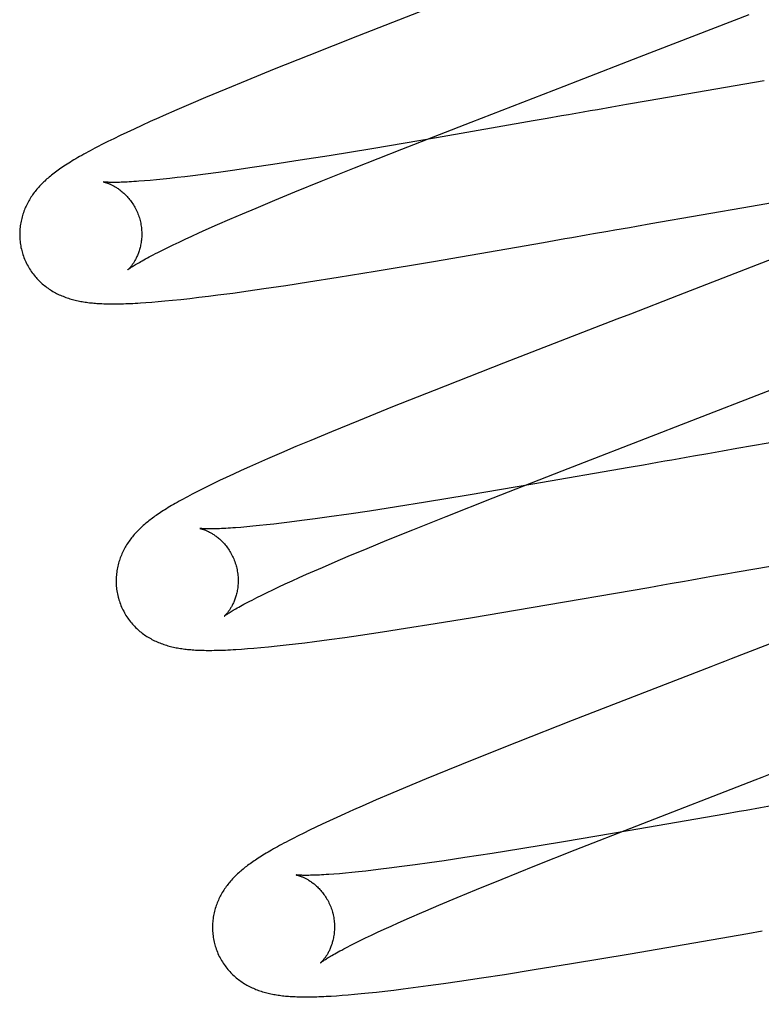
# Model space of a CAD drawing. Header units: inches. Extents: x 0 to 218, y 0 to 141.
# Tile 23 of 114: x 95.912 to 96.034, y 51.536 to 51.698. Entities that reach past the tile are written whole.
import ezdxf

# ---------------------------------------------------------------- set-up
doc = ezdxf.new("R2010")
doc.units = ezdxf.units.IN
doc.header["$LTSCALE"] = 11.987179
doc.header["$MEASUREMENT"] = 0
doc.linetypes.add('HIDDEN', pattern=[0.2, 0.1, -0.1])
doc.layers.add('DEFAULT_2', color=8, linetype='HIDDEN')

msp = doc.modelspace()

# ---------------------------------------------------------------- linework, layer by layer
at = {"layer": 'DEFAULT_2', "color": 8, "linetype": 'HIDDEN'}
for p, q in [((95.99963, 55.38847), (95.99963, 49.88797)), ((95.98234, 51.70088), (95.96761, 51.69513)), ((96.01384, 51.69173), (96.03177, 51.69871)), ((95.96761, 51.69513), (95.95967, 51.69199)), ((95.95967, 51.69199), (95.95401, 51.68972)), ((96.00374, 51.68782), (96.01384, 51.69173)), ((95.95401, 51.68972), (95.9495, 51.68789)), ((95.9495, 51.68789), (95.94605, 51.68646)), ((96.03425, 51.68783), (96.01526, 51.68455)), ((95.94605, 51.68646), (95.94274, 51.68507)), ((95.94274, 51.68507), (95.94035, 51.68406)), ((96.01526, 51.68455), (96.01169, 51.68393)), ((95.93806, 51.68307), (95.93582, 51.68209)), ((95.94035, 51.68406), (95.93806, 51.68307)), ((96.00931, 51.68351), (96.00694, 51.68309)), ((96.01169, 51.68393), (96.00931, 51.68351)), ((95.93367, 51.68113), (95.93231, 51.68051)), ((95.97491, 51.67662), (95.98626, 51.68105)), ((95.99639, 51.68125), (95.98057, 51.6785)), ((95.99871, 51.68165), (95.99639, 51.68125)), ((96.00105, 51.68206), (95.99871, 51.68165)), ((95.92984, 51.67937), (95.92874, 51.67884)), ((95.93103, 51.67992), (95.92984, 51.67937)), ((95.93231, 51.68051), (95.93103, 51.67992)), ((95.92675, 51.67787), (95.92586, 51.67742)), ((95.92771, 51.67834), (95.92675, 51.67787)), ((95.92874, 51.67884), (95.92771, 51.67834)), ((95.98057, 51.6785), (95.96996, 51.6767)), ((95.92586, 51.67742), (95.92502, 51.67699)), ((95.96996, 51.6767), (95.96298, 51.67555)), ((95.96716, 51.67355), (95.97491, 51.67662)), ((95.95826, 51.6748), (95.95378, 51.6741)), ((95.96298, 51.67555), (95.95826, 51.6748)), ((95.94489, 51.67282), (95.94272, 51.67253)), ((95.94717, 51.67313), (95.94489, 51.67282)), ((95.95039, 51.6736), (95.94717, 51.67313)), ((95.95378, 51.6741), (95.95039, 51.6736)), ((95.96169, 51.67136), (95.96716, 51.67355)), ((95.93368, 51.67151), (95.93273, 51.67142)), ((95.9347, 51.6716), (95.93368, 51.67151)), ((95.93578, 51.67171), (95.9347, 51.6716)), ((95.93691, 51.67183), (95.93578, 51.67171)), ((95.93811, 51.67196), (95.93691, 51.67183)), ((95.93936, 51.67211), (95.93811, 51.67196)), ((95.94066, 51.67227), (95.93936, 51.67211)), ((95.94272, 51.67253), (95.94066, 51.67227)), ((95.95738, 51.6696), (95.96169, 51.67136)), ((95.95411, 51.66826), (95.95738, 51.6696)), ((95.95101, 51.66696), (95.95411, 51.66826)), ((96.0322, 51.66729), (96.04372, 51.66924)), ((95.9488, 51.66603), (95.95101, 51.66696)), ((96.01571, 51.66442), (96.0322, 51.66729)), ((95.94471, 51.66426), (95.9467, 51.66513)), ((95.9467, 51.66513), (95.9488, 51.66603)), ((95.94165, 51.66289), (95.94283, 51.66343)), ((95.94283, 51.66343), (95.94471, 51.66426)), ((96.00864, 51.66318), (96.00981, 51.66339)), ((96.01335, 51.66401), (96.01571, 51.66442)), ((95.93841, 51.6614), (95.93943, 51.66188)), ((95.93943, 51.66188), (95.94051, 51.66238)), ((95.94051, 51.66238), (95.94165, 51.66289)), ((95.99812, 51.66134), (96.0016, 51.66195)), ((95.93491, 51.65969), (95.93569, 51.66009)), ((95.93569, 51.66009), (95.93654, 51.6605)), ((95.93654, 51.6605), (95.93745, 51.66094)), ((95.93745, 51.66094), (95.93841, 51.6614)), ((95.98009, 51.65823), (95.99812, 51.66134)), ((96.0358, 51.65869), (96.02018, 51.65262)), ((95.97053, 51.65662), (95.98009, 51.65823)), ((95.95962, 51.65487), (95.96447, 51.65563)), ((95.96447, 51.65563), (95.97053, 51.65662)), ((95.94971, 51.65339), (95.95231, 51.65376)), ((95.95231, 51.65376), (95.95589, 51.65429)), ((95.95589, 51.65429), (95.95962, 51.65487)), ((95.9361, 51.65174), (95.93734, 51.65186)), ((95.93734, 51.65186), (95.93869, 51.652)), ((95.93869, 51.652), (95.94015, 51.65216)), ((95.94015, 51.65216), (95.94166, 51.65234)), ((95.94166, 51.65234), (95.9432, 51.65252)), ((95.9432, 51.65252), (95.94477, 51.65272)), ((95.94477, 51.65272), (95.9472, 51.65304)), ((95.9472, 51.65304), (95.94971, 51.65339)), ((96.02018, 51.65262), (96.01234, 51.64959)), ((95.93298, 51.65148), (95.93394, 51.65155)), ((95.93394, 51.65155), (95.93497, 51.65164)), ((95.93497, 51.65164), (95.9361, 51.65174)), ((95.99155, 51.64153), (95.98019, 51.63708)), ((95.98019, 51.63708), (95.97335, 51.63436)), ((95.97335, 51.63436), (95.96778, 51.63211)), ((95.96778, 51.63211), (95.96335, 51.6303)), ((96.04995, 51.63102), (96.02979, 51.62754)), ((95.96335, 51.6303), (95.95997, 51.62889)), ((96.00114, 51.62391), (96.01748, 51.63024)), ((95.95752, 51.62786), (95.95517, 51.62685)), ((95.95997, 51.62889), (95.95752, 51.62786)), ((95.95517, 51.62685), (95.95289, 51.62586)), ((96.02504, 51.62671), (96.02267, 51.62629)), ((96.02741, 51.62712), (96.02504, 51.62671)), ((96.02979, 51.62754), (96.02741, 51.62712)), ((95.94997, 51.62457), (95.9486, 51.62395)), ((95.95141, 51.62521), (95.94997, 51.62457)), ((95.95289, 51.62586), (95.95141, 51.62521)), ((96.01213, 51.62445), (95.99634, 51.6217)), ((96.01446, 51.62485), (96.01213, 51.62445)), ((96.01679, 51.62526), (96.01446, 51.62485)), ((95.94614, 51.62282), (95.94504, 51.6223)), ((95.94733, 51.62337), (95.94614, 51.62282)), ((95.9486, 51.62395), (95.94733, 51.62337)), ((95.98984, 51.61949), (96.00114, 51.62391)), ((95.94306, 51.62134), (95.94217, 51.62089)), ((95.94402, 51.6218), (95.94306, 51.62134)), ((95.94504, 51.6223), (95.94402, 51.6218)), ((95.99634, 51.6217), (95.98574, 51.61991)), ((95.94133, 51.62047), (95.94054, 51.62006)), ((95.94217, 51.62089), (95.94133, 51.62047)), ((95.98574, 51.61991), (95.97877, 51.61876)), ((95.97405, 51.61801), (95.96958, 51.61731)), ((95.97877, 51.61876), (95.97405, 51.61801)), ((95.98214, 51.61643), (95.98984, 51.61949)), ((95.96298, 51.61634), (95.9607, 51.61603)), ((95.96619, 51.61681), (95.96298, 51.61634)), ((95.96958, 51.61731), (95.96619, 51.61681)), ((95.97671, 51.61425), (95.98214, 51.61643)), ((95.94949, 51.61472), (95.94854, 51.61463)), ((95.95051, 51.61481), (95.94949, 51.61472)), ((95.95159, 51.61492), (95.95051, 51.61481)), ((95.95272, 51.61504), (95.95159, 51.61492)), ((95.95392, 51.61517), (95.95272, 51.61504)), ((95.95517, 51.61532), (95.95392, 51.61517)), ((95.95647, 51.61548), (95.95517, 51.61532)), ((95.95853, 51.61574), (95.95647, 51.61548)), ((95.9607, 51.61603), (95.95853, 51.61574)), ((95.97243, 51.61251), (95.97671, 51.61425)), ((95.9692, 51.61117), (95.97243, 51.61251)), ((95.96396, 51.60896), (95.96613, 51.60989)), ((95.96613, 51.60989), (95.9692, 51.61117)), ((96.03304, 51.6079), (96.0484, 51.61057)), ((95.96188, 51.60807), (95.96396, 51.60896)), ((95.95808, 51.60639), (95.9593, 51.60694)), ((96.02948, 51.60728), (96.03304, 51.6079)), ((95.95475, 51.60487), (95.95581, 51.60536)), ((95.95581, 51.60536), (95.95692, 51.60587)), ((95.95692, 51.60587), (95.95808, 51.60639)), ((96.01534, 51.6048), (96.01768, 51.60521)), ((96.0212, 51.60583), (96.02238, 51.60604)), ((95.95112, 51.60311), (95.95194, 51.60352)), ((95.95194, 51.60352), (95.95282, 51.60395)), ((95.95282, 51.60395), (95.95376, 51.6044)), ((95.95376, 51.6044), (95.95475, 51.60487)), ((95.99606, 51.60147), (96.01534, 51.6048)), ((95.95036, 51.60272), (95.95112, 51.60311)), ((95.98646, 51.59985), (95.99606, 51.60147)), ((95.9755, 51.59809), (95.98036, 51.59886)), ((95.98036, 51.59886), (95.98646, 51.59985)), ((95.96554, 51.5966), (95.96815, 51.59698)), ((95.96815, 51.59698), (95.97175, 51.59751)), ((95.97175, 51.59751), (95.9755, 51.59809)), ((95.95446, 51.59521), (95.95594, 51.59537)), ((95.95594, 51.59537), (95.95746, 51.59555)), ((95.95746, 51.59555), (95.959, 51.59573)), ((95.959, 51.59573), (95.96057, 51.59593)), ((95.96057, 51.59593), (95.96301, 51.59626)), ((95.96301, 51.59626), (95.96554, 51.5966)), ((95.94862, 51.59468), (95.94961, 51.59475)), ((95.94961, 51.59475), (95.95067, 51.59484)), ((95.95067, 51.59484), (95.95182, 51.59494)), ((95.95182, 51.59494), (95.95308, 51.59506)), ((95.95308, 51.59506), (95.95446, 51.59521)), ((96.00278, 51.58296), (95.99366, 51.57937)), ((95.99366, 51.57937), (95.98694, 51.57668)), ((95.98694, 51.57668), (95.98237, 51.57483)), ((95.98237, 51.57483), (95.97886, 51.57339)), ((95.97886, 51.57339), (95.97549, 51.57198)), ((95.97549, 51.57198), (95.97306, 51.57096)), ((95.9707, 51.56995), (95.96842, 51.56896)), ((95.97306, 51.57096), (95.9707, 51.56995)), ((95.96696, 51.56831), (95.96557, 51.56769)), ((95.96842, 51.56896), (95.96696, 51.56831)), ((96.03015, 51.56804), (96.02782, 51.56764)), ((95.96303, 51.56654), (95.96187, 51.566)), ((95.96426, 51.5671), (95.96303, 51.56654)), ((95.96557, 51.56769), (95.96426, 51.5671)), ((96.02782, 51.56764), (96.012, 51.56489)), ((95.95977, 51.565), (95.95883, 51.56453)), ((95.96079, 51.56548), (95.95977, 51.565)), ((95.96187, 51.566), (95.96079, 51.56548)), ((96.012, 51.56489), (96.00139, 51.56309)), ((96.00331, 51.56178), (96.01338, 51.56573)), ((95.9571, 51.56366), (95.95631, 51.56325)), ((95.95794, 51.56409), (95.9571, 51.56366)), ((95.95883, 51.56453), (95.95794, 51.56409)), ((96.00139, 51.56309), (95.99441, 51.56195)), ((95.99441, 51.56195), (95.9897, 51.56119)), ((95.99669, 51.55915), (96.00331, 51.56178)), ((95.98184, 51.56), (95.97941, 51.55965)), ((95.98522, 51.5605), (95.98184, 51.56)), ((95.9897, 51.56119), (95.98522, 51.5605)), ((95.96898, 51.5583), (95.96782, 51.55817)), ((95.9702, 51.55844), (95.96898, 51.5583)), ((95.97147, 51.55859), (95.9702, 51.55844)), ((95.9728, 51.55875), (95.97147, 51.55859)), ((95.97489, 51.55902), (95.9728, 51.55875)), ((95.9771, 51.55932), (95.97489, 51.55902)), ((95.97941, 51.55965), (95.9771, 51.55932)), ((95.99134, 51.55699), (95.99669, 51.55915)), ((95.9647, 51.55787), (95.96378, 51.5578)), ((95.96568, 51.55796), (95.9647, 51.55787)), ((95.96672, 51.55806), (95.96568, 51.55796)), ((95.96782, 51.55817), (95.96672, 51.55806)), ((95.98714, 51.55527), (95.99134, 51.55699)), ((95.98397, 51.55396), (95.98714, 51.55527)), ((95.98097, 51.55269), (95.98397, 51.55396)), ((95.97884, 51.55179), (95.98097, 51.55269)), ((95.97431, 51.5498), (95.97618, 51.55063)), ((95.97093, 51.54826), (95.972, 51.54875)), ((95.972, 51.54875), (95.97313, 51.54927)), ((95.97313, 51.54927), (95.97431, 51.5498)), ((95.96806, 51.54689), (95.96896, 51.54733)), ((95.96896, 51.54733), (95.96992, 51.54778)), ((95.96992, 51.54778), (95.97093, 51.54826)), ((96.0123, 51.54475), (96.03157, 51.54809)), ((96.03157, 51.54809), (96.03391, 51.5485)), ((95.96643, 51.54608), (95.96722, 51.54647)), ((95.96722, 51.54647), (95.96806, 51.54689)), ((96.00269, 51.54313), (96.0123, 51.54475)), ((95.99171, 51.54136), (95.99659, 51.54214)), ((95.99659, 51.54214), (96.00269, 51.54313)), ((95.98435, 51.54025), (95.98796, 51.54078)), ((95.98796, 51.54078), (95.99171, 51.54136)), ((95.97357, 51.53879), (95.97512, 51.53898)), ((95.97512, 51.53898), (95.97673, 51.53919)), ((95.97673, 51.53919), (95.97921, 51.53952)), ((95.97921, 51.53952), (95.98175, 51.53987)), ((95.98175, 51.53987), (95.98435, 51.54025)), ((95.96421, 51.53787), (95.96513, 51.53794)), ((95.96513, 51.53794), (95.96611, 51.53802)), ((95.96611, 51.53802), (95.96715, 51.53811)), ((95.96715, 51.53811), (95.96826, 51.53821)), ((95.96826, 51.53821), (95.96945, 51.53833)), ((95.96945, 51.53833), (95.97074, 51.53847)), ((95.97074, 51.53847), (95.97211, 51.53862)), ((95.97211, 51.53862), (95.97357, 51.53879))]:
    msp.add_line(p, q, dxfattribs=at)
for points in [[(95.98626, 51.68105), (96.00151, 51.68696), (96.00374, 51.68782)], [(96.00694, 51.68309), (96.00576, 51.68289), (96.00458, 51.68268), (96.0034, 51.68247), (96.00222, 51.68227), (96.00105, 51.68206)], [(95.93582, 51.68209), (95.93509, 51.68177), (95.93367, 51.68113)], [(95.92502, 51.67699), (95.92462, 51.67678), (95.92423, 51.67657), (95.92385, 51.67637), (95.92349, 51.67617), (95.92313, 51.67598), (95.92278, 51.67579), (95.92245, 51.6756), (95.92212, 51.67541), (95.9218, 51.67523), (95.92149, 51.67504), (95.92119, 51.67487), (95.92089, 51.67469), (95.92061, 51.67451), (95.92033, 51.67434), (95.92006, 51.67417), (95.9198, 51.674), (95.91954, 51.67383), (95.91929, 51.67367), (95.91905, 51.6735), (95.91882, 51.67334), (95.91859, 51.67317), (95.91836, 51.67301), (95.91815, 51.67285), (95.91793, 51.67269), (95.91773, 51.67253), (95.91753, 51.67237), (95.91733, 51.67221), (95.91714, 51.67205), (95.91695, 51.67189), (95.91676, 51.67173), (95.91658, 51.67157), (95.9164, 51.6714), (95.91623, 51.67124), (95.91606, 51.67107), (95.91589, 51.6709), (95.91573, 51.67073), (95.91556, 51.67056), (95.91541, 51.67039), (95.91525, 51.67021), (95.9151, 51.67004), (95.91496, 51.66986), (95.91481, 51.66968), (95.91467, 51.6695), (95.91453, 51.66931), (95.9144, 51.66912), (95.91427, 51.66893), (95.91414, 51.66874), (95.91402, 51.66854), (95.9139, 51.66834), (95.91378, 51.66814), (95.91366, 51.66793), (95.91355, 51.66772), (95.91345, 51.66751), (95.91335, 51.6673), (95.91325, 51.66709), (95.91315, 51.66687), (95.91307, 51.66665), (95.91298, 51.66643), (95.9129, 51.6662), (95.91283, 51.66598), (95.91275, 51.66575), (95.91269, 51.66552), (95.91263, 51.66528), (95.91257, 51.66504), (95.91252, 51.6648), (95.91247, 51.66456), (95.91243, 51.66431), (95.91239, 51.66407), (95.91236, 51.66382), (95.91234, 51.66357), (95.91232, 51.66331), (95.91231, 51.66306), (95.9123, 51.66281), (95.9123, 51.66255), (95.9123, 51.66229), (95.91232, 51.66204), (95.91233, 51.66178), (95.91236, 51.66152), (95.91239, 51.66127), (95.91242, 51.66101), (95.91247, 51.66076), (95.91251, 51.6605), (95.91257, 51.66025), (95.91263, 51.66), (95.91269, 51.65979)], [(95.92601, 51.67124), (95.926, 51.67124), (95.92601, 51.67124), (95.92602, 51.67124), (95.92604, 51.67124), (95.92607, 51.67123), (95.92611, 51.67122), (95.92615, 51.67121), (95.9262, 51.6712), (95.92625, 51.67119), (95.92631, 51.67117), (95.92637, 51.67115), (95.92644, 51.67113), (95.92652, 51.67111), (95.92659, 51.67108), (95.92668, 51.67105), (95.92676, 51.67102), (95.92685, 51.67099), (95.92695, 51.67095), (95.92704, 51.67091), (95.92714, 51.67087), (95.92725, 51.67082), (95.92735, 51.67077), (95.92746, 51.67072), (95.92757, 51.67066), (95.92768, 51.6706), (95.9278, 51.67054), (95.92792, 51.67047), (95.92804, 51.6704), (95.92816, 51.67032), (95.92829, 51.67024), (95.92842, 51.67015), (95.92855, 51.67006), (95.92868, 51.66997), (95.92881, 51.66987), (95.92894, 51.66976), (95.92908, 51.66965), (95.92921, 51.66953), (95.92935, 51.66941), (95.92948, 51.66928), (95.92962, 51.66915), (95.92976, 51.66901), (95.9299, 51.66886), (95.93003, 51.66871), (95.93017, 51.66855), (95.9303, 51.66839), (95.93043, 51.66822), (95.93056, 51.66805), (95.93069, 51.66786), (95.93081, 51.66768), (95.93094, 51.66749), (95.93105, 51.66729), (95.93117, 51.66709), (95.93127, 51.66689), (95.93138, 51.66668), (95.93148, 51.66646), (95.93157, 51.66625), (95.93166, 51.66603), (95.93175, 51.6658), (95.93183, 51.66558), (95.9319, 51.66535), (95.93196, 51.66515)], [(95.93273, 51.67142), (95.93183, 51.67135), (95.93141, 51.67132), (95.93101, 51.6713), (95.93062, 51.67127), (95.93024, 51.67125), (95.92989, 51.67123), (95.92955, 51.67122), (95.92922, 51.6712), (95.92891, 51.67119), (95.92862, 51.67118), (95.92835, 51.67118), (95.92809, 51.67117), (95.92786, 51.67117), (95.92764, 51.67117), (95.92743, 51.67117), (95.92725, 51.67117), (95.92708, 51.67118), (95.92693, 51.67118), (95.92679, 51.67119), (95.92666, 51.67119), (95.92654, 51.6712), (95.92644, 51.6712), (95.92635, 51.67121), (95.92627, 51.67122), (95.9262, 51.67122), (95.92615, 51.67123), (95.9261, 51.67123), (95.92606, 51.67124), (95.92603, 51.67124), (95.92601, 51.67124), (95.92601, 51.67124)], [(95.93196, 51.66515), (95.93201, 51.66495), (95.93207, 51.66471), (95.93212, 51.66448), (95.93216, 51.66424), (95.9322, 51.66401), (95.93223, 51.66377), (95.93225, 51.66354), (95.93227, 51.66331), (95.93228, 51.66308), (95.93229, 51.66285), (95.93229, 51.66262), (95.93229, 51.66239), (95.93228, 51.66217), (95.93226, 51.66195), (95.93224, 51.66173), (95.93222, 51.66152), (95.93219, 51.66131), (95.93215, 51.66111), (95.93211, 51.66091), (95.93207, 51.66071), (95.93203, 51.66052), (95.93198, 51.66033), (95.93193, 51.66015), (95.93187, 51.65998), (95.93182, 51.65981), (95.93176, 51.65965), (95.9317, 51.65949), (95.93164, 51.65933), (95.93158, 51.65918), (95.93151, 51.65904), (95.93145, 51.6589), (95.93138, 51.65876), (95.93132, 51.65863), (95.93125, 51.65851), (95.93118, 51.65839), (95.93112, 51.65827), (95.93105, 51.65816), (95.93099, 51.65806), (95.93092, 51.65796), (95.93086, 51.65786), (95.93079, 51.65777), (95.93073, 51.65768), (95.93067, 51.65759), (95.93061, 51.65751), (95.93055, 51.65744), (95.93049, 51.65737), (95.93043, 51.6573), (95.93038, 51.65723), (95.93033, 51.65718), (95.93028, 51.65712), (95.93023, 51.65707), (95.93019, 51.65703), (95.93015, 51.65699), (95.93012, 51.65695), (95.93009, 51.65692), (95.93006, 51.6569), (95.93004, 51.65688), (95.93002, 51.65686), (95.93001, 51.65685), (95.93001, 51.65685)], [(96.00511, 51.66257), (96.00628, 51.66277), (96.00864, 51.66318)], [(96.00981, 51.66339), (96.01217, 51.6638), (96.01335, 51.66401)], [(96.0016, 51.66195), (96.00277, 51.66216), (96.00511, 51.66257)], [(95.91269, 51.65979), (95.91275, 51.65958), (95.91283, 51.65933), (95.91291, 51.65908), (95.913, 51.65884), (95.91309, 51.6586), (95.9132, 51.65836), (95.9133, 51.65813), (95.91341, 51.65789), (95.91353, 51.65766), (95.91366, 51.65744), (95.91378, 51.65722), (95.91392, 51.657), (95.91405, 51.65678), (95.9142, 51.65657), (95.91434, 51.65637), (95.91449, 51.65617), (95.91465, 51.65597), (95.91481, 51.65577), (95.91497, 51.65559), (95.91513, 51.6554), (95.9153, 51.65522), (95.91547, 51.65505), (95.91565, 51.65488), (95.91583, 51.65471), (95.916, 51.65455), (95.91619, 51.6544), (95.91637, 51.65425), (95.91656, 51.6541), (95.91675, 51.65396), (95.91694, 51.65382), (95.91713, 51.65369), (95.91733, 51.65356), (95.91753, 51.65343), (95.91773, 51.65331), (95.91794, 51.65319), (95.91814, 51.65308), (95.91835, 51.65297), (95.91856, 51.65287), (95.91877, 51.65277), (95.91898, 51.65267), (95.91919, 51.65258), (95.9194, 51.6525), (95.91962, 51.65241), (95.91984, 51.65233), (95.92006, 51.65225), (95.92028, 51.65218), (95.9205, 51.65211), (95.92072, 51.65204), (95.92095, 51.65198), (95.92117, 51.65192), (95.9214, 51.65186), (95.92163, 51.65181), (95.92186, 51.65176), (95.92208, 51.65171), (95.92231, 51.65167), (95.92254, 51.65163), (95.92277, 51.65159), (95.92301, 51.65155), (95.92324, 51.65152), (95.92348, 51.65149), (95.92372, 51.65146), (95.92396, 51.65143), (95.9242, 51.65141), (95.92445, 51.65138), (95.92471, 51.65136), (95.92496, 51.65135), (95.92523, 51.65133), (95.9255, 51.65131), (95.92578, 51.6513), (95.92606, 51.65129), (95.92635, 51.65128), (95.92665, 51.65127), (95.92695, 51.65127), (95.92726, 51.65126), (95.92758, 51.65126), (95.92791, 51.65126), (95.92824, 51.65127), (95.92858, 51.65127), (95.92893, 51.65128), (95.92929, 51.65129), (95.92966, 51.6513), (95.93003, 51.65131), (95.93042, 51.65133), (95.93082, 51.65135), (95.93123, 51.65137), (95.93165, 51.65139), (95.93208, 51.65142), (95.93298, 51.65148)], [(95.93001, 51.65685), (95.93001, 51.65686), (95.93003, 51.65687), (95.93005, 51.65689), (95.93008, 51.65691), (95.93012, 51.65694), (95.93017, 51.65698), (95.93023, 51.65702), (95.9303, 51.65707), (95.93038, 51.65712), (95.93047, 51.65719), (95.93058, 51.65726), (95.93069, 51.65733), (95.93082, 51.65742), (95.93096, 51.65751), (95.93112, 51.6576), (95.93129, 51.65771), (95.93148, 51.65782), (95.93168, 51.65794), (95.9319, 51.65807), (95.93213, 51.6582), (95.93238, 51.65834), (95.93264, 51.65849), (95.93292, 51.65864), (95.93321, 51.6588), (95.93352, 51.65897), (95.93384, 51.65914), (95.93418, 51.65932), (95.93454, 51.6595), (95.93491, 51.65969)], [(96.01234, 51.64959), (96.01011, 51.64873), (95.99155, 51.64153)], [(96.01748, 51.63024), (96.01971, 51.6311), (96.03883, 51.63851)], [(96.02267, 51.62629), (96.02149, 51.62609), (96.02032, 51.62588), (96.01914, 51.62567), (96.01796, 51.62547), (96.01679, 51.62526)], [(95.94054, 51.62006), (95.94016, 51.61986), (95.93979, 51.61966), (95.93944, 51.61947), (95.93909, 51.61928), (95.93875, 51.61909), (95.93842, 51.61891), (95.9381, 51.61873), (95.93779, 51.61855), (95.93748, 51.61837), (95.93719, 51.6182), (95.9369, 51.61803), (95.93663, 51.61786), (95.93636, 51.61769), (95.93609, 51.61753), (95.93584, 51.61737), (95.93559, 51.61721), (95.93535, 51.61705), (95.93512, 51.6169), (95.93489, 51.61674), (95.93467, 51.61659), (95.93446, 51.61644), (95.93425, 51.61629), (95.93405, 51.61614), (95.93385, 51.61599), (95.93365, 51.61584), (95.93346, 51.6157), (95.93327, 51.61555), (95.93309, 51.6154), (95.93291, 51.61524), (95.93273, 51.61509), (95.93255, 51.61494), (95.93238, 51.61478), (95.93221, 51.61462), (95.93204, 51.61446), (95.93187, 51.6143), (95.9317, 51.61414), (95.93154, 51.61397), (95.93138, 51.6138), (95.93122, 51.61362), (95.93107, 51.61345), (95.93091, 51.61327), (95.93077, 51.61309), (95.93062, 51.61291), (95.93048, 51.61273), (95.93034, 51.61254), (95.93021, 51.61235), (95.93007, 51.61216), (95.92995, 51.61197), (95.92982, 51.61177), (95.9297, 51.61157), (95.92958, 51.61137), (95.92947, 51.61116), (95.92935, 51.61095), (95.92925, 51.61074), (95.92914, 51.61053), (95.92905, 51.61031), (95.92895, 51.6101), (95.92886, 51.60988), (95.92878, 51.60965), (95.9287, 51.60943), (95.92862, 51.6092), (95.92855, 51.60897), (95.92848, 51.60874), (95.92842, 51.6085), (95.92836, 51.60827), (95.92831, 51.60802), (95.92826, 51.60778), (95.92822, 51.60753), (95.92819, 51.60729), (95.92816, 51.60704), (95.92813, 51.60679), (95.92811, 51.60653), (95.9281, 51.60628), (95.92809, 51.60602), (95.92809, 51.60577), (95.92809, 51.60551), (95.92811, 51.60525), (95.92812, 51.605), (95.92815, 51.60474), (95.92818, 51.60448), (95.92821, 51.60422), (95.92826, 51.60397), (95.92831, 51.60371), (95.92836, 51.60346), (95.92842, 51.60321), (95.92848, 51.603)], [(95.94854, 51.61463), (95.94764, 51.61456), (95.94722, 51.61453), (95.94682, 51.61451), (95.94643, 51.61448), (95.94605, 51.61446), (95.9457, 51.61444), (95.94536, 51.61443), (95.94503, 51.61441), (95.94472, 51.6144), (95.94443, 51.61439), (95.94415, 51.61439), (95.9439, 51.61438), (95.94365, 51.61438), (95.94343, 51.61438), (95.94323, 51.61438), (95.94304, 51.61438), (95.94287, 51.61439), (95.94271, 51.61439), (95.94257, 51.6144), (95.94244, 51.6144), (95.94233, 51.61441), (95.94223, 51.61441), (95.94214, 51.61442), (95.94206, 51.61443), (95.94199, 51.61443), (95.94193, 51.61444), (95.94189, 51.61444), (95.94185, 51.61445), (95.94182, 51.61445), (95.9418, 51.61445), (95.9418, 51.61445)], [(95.9418, 51.61445), (95.9418, 51.61445), (95.9418, 51.61445), (95.94182, 51.61445), (95.94184, 51.61445), (95.94187, 51.61444), (95.9419, 51.61443), (95.94194, 51.61442), (95.94199, 51.61441), (95.94204, 51.6144), (95.9421, 51.61438), (95.94217, 51.61436), (95.94224, 51.61434), (95.94231, 51.61432), (95.94239, 51.61429), (95.94247, 51.61426), (95.94256, 51.61423), (95.94265, 51.6142), (95.94274, 51.61416), (95.94284, 51.61412), (95.94294, 51.61408), (95.94304, 51.61403), (95.94315, 51.61398), (95.94325, 51.61393), (95.94337, 51.61387), (95.94348, 51.61381), (95.9436, 51.61374), (95.94371, 51.61368), (95.94383, 51.6136), (95.94396, 51.61353), (95.94408, 51.61345), (95.94421, 51.61336), (95.94434, 51.61327), (95.94447, 51.61317), (95.9446, 51.61307), (95.94474, 51.61297), (95.94487, 51.61286), (95.94501, 51.61274), (95.94514, 51.61262), (95.94528, 51.61249), (95.94542, 51.61236), (95.94555, 51.61222), (95.94569, 51.61207), (95.94583, 51.61192), (95.94596, 51.61176), (95.9461, 51.6116), (95.94623, 51.61143), (95.94636, 51.61125), (95.94648, 51.61107), (95.94661, 51.61089), (95.94673, 51.61069), (95.94684, 51.6105), (95.94696, 51.6103), (95.94707, 51.61009), (95.94717, 51.60988), (95.94727, 51.60967), (95.94736, 51.60945), (95.94745, 51.60923), (95.94754, 51.60901), (95.94762, 51.60878), (95.94769, 51.60855), (95.94775, 51.60835)], [(95.94775, 51.60835), (95.9478, 51.60816), (95.94786, 51.60792), (95.94791, 51.60769), (95.94795, 51.60745), (95.94799, 51.60722), (95.94802, 51.60698), (95.94804, 51.60675), (95.94806, 51.60652), (95.94807, 51.60628), (95.94808, 51.60605), (95.94808, 51.60583), (95.94808, 51.6056), (95.94807, 51.60538), (95.94805, 51.60516), (95.94803, 51.60494), (95.94801, 51.60473), (95.94798, 51.60452), (95.94794, 51.60431), (95.9479, 51.60411), (95.94786, 51.60392), (95.94782, 51.60372), (95.94777, 51.60354), (95.94772, 51.60336), (95.94766, 51.60318), (95.94761, 51.60302), (95.94755, 51.60285), (95.94749, 51.60269), (95.94743, 51.60254), (95.94737, 51.60239), (95.9473, 51.60224), (95.94724, 51.6021), (95.94717, 51.60197), (95.94711, 51.60184), (95.94704, 51.60171), (95.94697, 51.60159), (95.94691, 51.60148), (95.94684, 51.60137), (95.94677, 51.60126), (95.94671, 51.60116), (95.94664, 51.60106), (95.94658, 51.60097), (95.94652, 51.60088), (95.94646, 51.6008), (95.94639, 51.60072), (95.94634, 51.60064), (95.94628, 51.60057), (95.94622, 51.6005), (95.94617, 51.60044), (95.94612, 51.60038), (95.94607, 51.60033), (95.94602, 51.60028), (95.94598, 51.60024), (95.94594, 51.6002), (95.94591, 51.60016), (95.94588, 51.60013), (95.94585, 51.60011), (95.94583, 51.60009), (95.94581, 51.60007), (95.9458, 51.60006), (95.9458, 51.60006)], [(95.9593, 51.60694), (95.96122, 51.60778), (95.96188, 51.60807)], [(96.02238, 51.60604), (96.02474, 51.60645), (96.02593, 51.60666)], [(96.02593, 51.60666), (96.02829, 51.60707), (96.02948, 51.60728)], [(96.01768, 51.60521), (96.01885, 51.60542), (96.0212, 51.60583)], [(95.92848, 51.603), (95.92854, 51.60278), (95.92862, 51.60254), (95.9287, 51.60229), (95.92879, 51.60205), (95.92889, 51.6018), (95.92899, 51.60156), (95.9291, 51.60133), (95.92921, 51.6011), (95.92933, 51.60087), (95.92945, 51.60064), (95.92958, 51.60042), (95.92971, 51.6002), (95.92985, 51.59998), (95.92999, 51.59977), (95.93014, 51.59956), (95.93029, 51.59936), (95.93045, 51.59916), (95.93061, 51.59897), (95.93077, 51.59878), (95.93094, 51.5986), (95.93111, 51.59842), (95.93128, 51.59824), (95.93146, 51.59807), (95.93163, 51.59791), (95.93181, 51.59775), (95.932, 51.59759), (95.93218, 51.59744), (95.93237, 51.5973), (95.93256, 51.59715), (95.93275, 51.59702), (95.93295, 51.59688), (95.93315, 51.59675), (95.93335, 51.59663), (95.93355, 51.5965), (95.93376, 51.59639), (95.93396, 51.59627), (95.93417, 51.59617), (95.93438, 51.59606), (95.93459, 51.59596), (95.9348, 51.59587), (95.93502, 51.59578), (95.93523, 51.59569), (95.93545, 51.59561), (95.93567, 51.59552), (95.93589, 51.59545), (95.93611, 51.59537), (95.93633, 51.5953), (95.93656, 51.59524), (95.93678, 51.59518), (95.93701, 51.59512), (95.93724, 51.59506), (95.93747, 51.59501), (95.93769, 51.59496), (95.93792, 51.59491), (95.93815, 51.59487), (95.93839, 51.59483), (95.93862, 51.59479), (95.93885, 51.59475), (95.93909, 51.59472), (95.93933, 51.59469), (95.93957, 51.59466), (95.93981, 51.59463), (95.94006, 51.59461), (95.94031, 51.59459), (95.94056, 51.59457), (95.94082, 51.59455), (95.94109, 51.59453), (95.94136, 51.59452), (95.94164, 51.59451), (95.94193, 51.59449), (95.94222, 51.59449), (95.94252, 51.59448), (95.94283, 51.59447), (95.94314, 51.59447), (95.94347, 51.59447), (95.9438, 51.59447), (95.94414, 51.59448), (95.94449, 51.59448), (95.94485, 51.59449), (95.94523, 51.5945), (95.94561, 51.59451), (95.946, 51.59453), (95.94641, 51.59455), (95.94682, 51.59457), (95.94725, 51.59459), (95.94769, 51.59462), (95.94862, 51.59468)], [(95.9458, 51.60006), (95.94581, 51.60007), (95.94582, 51.60008), (95.94584, 51.6001), (95.94588, 51.60012), (95.94592, 51.60015), (95.94597, 51.60019), (95.94603, 51.60023), (95.9461, 51.60028), (95.94618, 51.60034), (95.94627, 51.6004), (95.94637, 51.60047), (95.94649, 51.60055), (95.94662, 51.60063), (95.94676, 51.60072), (95.94692, 51.60082), (95.94709, 51.60093), (95.94728, 51.60104), (95.94749, 51.60116), (95.9477, 51.60129), (95.94794, 51.60142), (95.94819, 51.60156), (95.94845, 51.60171), (95.94873, 51.60186), (95.94902, 51.60202), (95.94933, 51.60219), (95.94966, 51.60236), (95.95, 51.60254), (95.95036, 51.60272)], [(96.04006, 51.59741), (96.02886, 51.59308), (96.02774, 51.59265), (96.02662, 51.59222), (96.02551, 51.59178), (96.00278, 51.58296)], [(96.01338, 51.56573), (96.03279, 51.57326), (96.0339, 51.57369), (96.03501, 51.57412), (96.03613, 51.57455), (96.0552, 51.58194)], [(96.03838, 51.56949), (96.0372, 51.56928), (96.03602, 51.56907), (96.03484, 51.56887), (96.03366, 51.56866)], [(96.03366, 51.56866), (96.03132, 51.56825), (96.03015, 51.56804)], [(95.95631, 51.56325), (95.95593, 51.56305), (95.95556, 51.56286), (95.95521, 51.56267), (95.95486, 51.56248), (95.95452, 51.56229), (95.9542, 51.56211), (95.95388, 51.56193), (95.95357, 51.56175), (95.95327, 51.56158), (95.95298, 51.56141), (95.95269, 51.56124), (95.95242, 51.56107), (95.95215, 51.5609), (95.95189, 51.56074), (95.95163, 51.56058), (95.95139, 51.56042), (95.95115, 51.56026), (95.95092, 51.56011), (95.95069, 51.55996), (95.95047, 51.5598), (95.95025, 51.55965), (95.95005, 51.5595), (95.94984, 51.55935), (95.94964, 51.55921), (95.94945, 51.55906), (95.94926, 51.55891), (95.94907, 51.55876), (95.94888, 51.55861), (95.9487, 51.55845), (95.94852, 51.5583), (95.94834, 51.55815), (95.94817, 51.55799), (95.94799, 51.55783), (95.94782, 51.55767), (95.94766, 51.55751), (95.94749, 51.55734), (95.94733, 51.55717), (95.94717, 51.557), (95.94701, 51.55683), (95.94685, 51.55665), (95.9467, 51.55648), (95.94655, 51.5563), (95.94641, 51.55612), (95.94627, 51.55593), (95.94613, 51.55575), (95.94599, 51.55556), (95.94586, 51.55537), (95.94573, 51.55517), (95.94561, 51.55498), (95.94549, 51.55478), (95.94537, 51.55457), (95.94525, 51.55437), (95.94514, 51.55416), (95.94504, 51.55395), (95.94493, 51.55374), (95.94484, 51.55352), (95.94474, 51.5533), (95.94465, 51.55308), (95.94457, 51.55286), (95.94449, 51.55264), (95.94441, 51.55241), (95.94434, 51.55218), (95.94427, 51.55195), (95.94421, 51.55171), (95.94415, 51.55147), (95.9441, 51.55123), (95.94405, 51.55099), (95.94401, 51.55074), (95.94398, 51.55049), (95.94395, 51.55024), (95.94392, 51.54999), (95.9439, 51.54974), (95.94389, 51.54949), (95.94388, 51.54923), (95.94388, 51.54898), (95.94389, 51.54872), (95.9439, 51.54846), (95.94391, 51.5482), (95.94394, 51.54795), (95.94397, 51.54769), (95.944, 51.54743), (95.94405, 51.54718), (95.9441, 51.54692), (95.94415, 51.54667), (95.94421, 51.54642), (95.94427, 51.54621)], [(95.96378, 51.5578), (95.96292, 51.55774), (95.96251, 51.55771), (95.96212, 51.55769), (95.96175, 51.55767), (95.9614, 51.55765), (95.96107, 51.55763), (95.96076, 51.55762), (95.96046, 51.55761), (95.96018, 51.5576), (95.95992, 51.5576), (95.95968, 51.55759), (95.95945, 51.55759), (95.95924, 51.55759), (95.95904, 51.55759), (95.95886, 51.55759), (95.95869, 51.55759), (95.95853, 51.5576), (95.95839, 51.5576), (95.95826, 51.55761), (95.95814, 51.55761), (95.95803, 51.55762), (95.95794, 51.55763), (95.95786, 51.55763), (95.95779, 51.55764), (95.95773, 51.55764), (95.95768, 51.55765), (95.95765, 51.55765), (95.95762, 51.55766), (95.9576, 51.55766), (95.95759, 51.55766)], [(95.95759, 51.55766), (95.95759, 51.55766), (95.95759, 51.55766), (95.9576, 51.55766), (95.95763, 51.55765), (95.95765, 51.55765), (95.95769, 51.55764), (95.95773, 51.55763), (95.95778, 51.55762), (95.95783, 51.55761), (95.95789, 51.55759), (95.95795, 51.55757), (95.95802, 51.55755), (95.95809, 51.55753), (95.95817, 51.5575), (95.95826, 51.55747), (95.95834, 51.55744), (95.95843, 51.55741), (95.95853, 51.55737), (95.95862, 51.55733), (95.95872, 51.55729), (95.95882, 51.55724), (95.95893, 51.55719), (95.95904, 51.55714), (95.95915, 51.55708), (95.95926, 51.55702), (95.95938, 51.55696), (95.9595, 51.55689), (95.95962, 51.55682), (95.95974, 51.55674), (95.95987, 51.55666), (95.95999, 51.55657), (95.96012, 51.55648), (95.96026, 51.55639), (95.96039, 51.55629), (95.96052, 51.55618), (95.96066, 51.55607), (95.96079, 51.55595), (95.96093, 51.55583), (95.96106, 51.5557), (95.9612, 51.55557), (95.96134, 51.55543), (95.96148, 51.55528), (95.96161, 51.55513), (95.96175, 51.55497), (95.96188, 51.55481), (95.96201, 51.55464), (95.96214, 51.55446), (95.96227, 51.55428), (95.9624, 51.5541), (95.96252, 51.55391), (95.96263, 51.55371), (95.96275, 51.55351), (95.96286, 51.55331), (95.96296, 51.5531), (95.96306, 51.55288), (95.96315, 51.55267), (95.96324, 51.55244), (95.96333, 51.55222), (95.96341, 51.55199), (95.96348, 51.55176), (95.96354, 51.55156)], [(95.97618, 51.55063), (95.97816, 51.55149), (95.97884, 51.55179)], [(95.96354, 51.55156), (95.96359, 51.55137), (95.96365, 51.55113), (95.9637, 51.5509), (95.96374, 51.55066), (95.96378, 51.55043), (95.96381, 51.55019), (95.96383, 51.54996), (95.96385, 51.54973), (95.96386, 51.5495), (95.96387, 51.54927), (95.96387, 51.54904), (95.96387, 51.54882), (95.96386, 51.54859), (95.96384, 51.54837), (95.96382, 51.54816), (95.9638, 51.54794), (95.96377, 51.54774), (95.96373, 51.54753), (95.9637, 51.54733), (95.96365, 51.54713), (95.96361, 51.54694), (95.96356, 51.54676), (95.96351, 51.54658), (95.96346, 51.5464), (95.9634, 51.54623), (95.96334, 51.54607), (95.96329, 51.54591), (95.96322, 51.54576), (95.96316, 51.54561), (95.9631, 51.54546), (95.96303, 51.54532), (95.96297, 51.54519), (95.9629, 51.54506), (95.96284, 51.54493), (95.96277, 51.54481), (95.9627, 51.5447), (95.96264, 51.54459), (95.96257, 51.54448), (95.96251, 51.54438), (95.96244, 51.54428), (95.96238, 51.54419), (95.96232, 51.5441), (95.96225, 51.54402), (95.96219, 51.54394), (95.96213, 51.54386), (95.96208, 51.54379), (95.96202, 51.54372), (95.96197, 51.54366), (95.96191, 51.5436), (95.96187, 51.54354), (95.96182, 51.5435), (95.96178, 51.54345), (95.96174, 51.54341), (95.9617, 51.54337), (95.96167, 51.54334), (95.96164, 51.54332), (95.96162, 51.5433), (95.96161, 51.54328), (95.96159, 51.54327), (95.96159, 51.54327)], [(95.94427, 51.54621), (95.94433, 51.54599), (95.94441, 51.54575), (95.94449, 51.5455), (95.94458, 51.54526), (95.94468, 51.54501), (95.94478, 51.54478), (95.94489, 51.54454), (95.945, 51.54431), (95.94512, 51.54408), (95.94524, 51.54385), (95.94537, 51.54363), (95.9455, 51.54341), (95.94564, 51.5432), (95.94578, 51.54299), (95.94593, 51.54278), (95.94608, 51.54258), (95.94623, 51.54238), (95.94639, 51.54219), (95.94656, 51.542), (95.94672, 51.54181), (95.94689, 51.54163), (95.94706, 51.54146), (95.94724, 51.54129), (95.94742, 51.54112), (95.9476, 51.54096), (95.94778, 51.54081), (95.94796, 51.54066), (95.94815, 51.54051), (95.94834, 51.54037), (95.94853, 51.54023), (95.94873, 51.5401), (95.94893, 51.53997), (95.94913, 51.53984), (95.94933, 51.53972), (95.94953, 51.5396), (95.94974, 51.53949), (95.94995, 51.53938), (95.95016, 51.53928), (95.95037, 51.53918), (95.95058, 51.53908), (95.95079, 51.53899), (95.951, 51.53891), (95.95122, 51.53882), (95.95144, 51.53874), (95.95166, 51.53866), (95.95188, 51.53859), (95.9521, 51.53852), (95.95233, 51.53845), (95.95255, 51.53839), (95.95278, 51.53833), (95.95301, 51.53827), (95.95323, 51.53822), (95.95346, 51.53817), (95.95369, 51.53813), (95.95392, 51.53808), (95.95415, 51.53804), (95.95438, 51.538), (95.95462, 51.53797), (95.95485, 51.53793), (95.95509, 51.5379), (95.95533, 51.53787), (95.95557, 51.53785), (95.95582, 51.53782), (95.95607, 51.5378), (95.95632, 51.53778), (95.95658, 51.53776), (95.95685, 51.53774), (95.95712, 51.53773), (95.9574, 51.53772), (95.95768, 51.5377), (95.95797, 51.5377), (95.95827, 51.53769), (95.95858, 51.53768), (95.95889, 51.53768), (95.95921, 51.53768), (95.95954, 51.53768), (95.95988, 51.53768), (95.96023, 51.53769), (95.96058, 51.5377), (95.96095, 51.53771), (95.96132, 51.53772), (95.96171, 51.53773), (95.9621, 51.53775), (95.9625, 51.53777), (95.96291, 51.53779), (95.96334, 51.53782), (95.96421, 51.53787)], [(95.96159, 51.54327), (95.9616, 51.54327), (95.96161, 51.54328), (95.96163, 51.5433), (95.96166, 51.54333), (95.9617, 51.54335), (95.96175, 51.54339), (95.96181, 51.54343), (95.96187, 51.54348), (95.96195, 51.54354), (95.96204, 51.5436), (95.96214, 51.54367), (95.96226, 51.54374), (95.96239, 51.54382), (95.96253, 51.54391), (95.96268, 51.54401), (95.96285, 51.54411), (95.96303, 51.54422), (95.96323, 51.54434), (95.96345, 51.54447), (95.96368, 51.5446), (95.96392, 51.54474), (95.96418, 51.54489), (95.96446, 51.54504), (95.96475, 51.5452), (95.96505, 51.54536), (95.96538, 51.54553), (95.96571, 51.54571), (95.96607, 51.54589), (95.96643, 51.54608)]]:
    msp.add_lwpolyline(points, dxfattribs=at)

doc.saveas('drawing.dxf')
